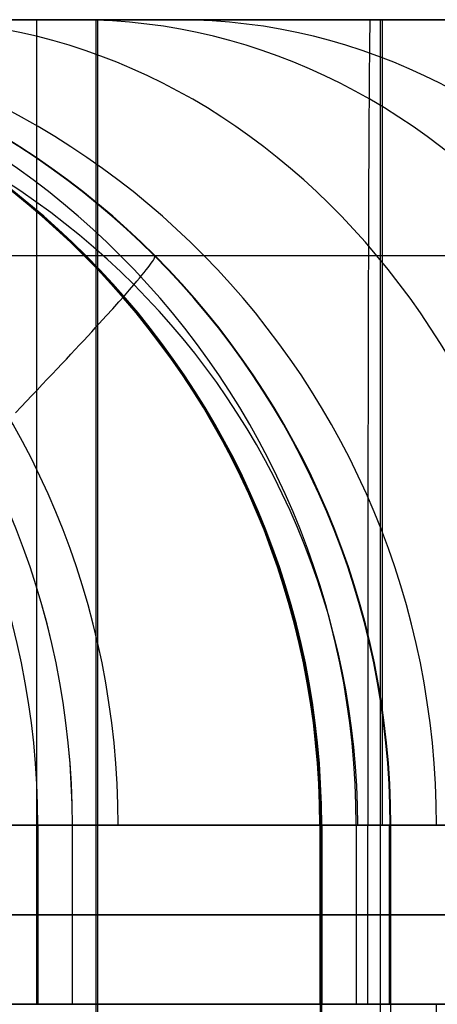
# Model space of a CAD drawing. Extents: x -879 to 919, y -7 to 33.
# Tile 45 of 66: x 532 to 541, y 11 to 33. Entities that reach past the tile are written whole.
import ezdxf

# ---------------------------------------------------------------- set-up
doc = ezdxf.new("R2010")
doc.units = 0
doc.layers.add('IGES_LEVEL_0', color=7, linetype='CONTINUOUS')
doc.layers.add('PREDEFINITO', color=7, linetype='CONTINUOUS')

msp = doc.modelspace()

# ---------------------------------------------------------------- linework, layer by layer
at = {"layer": 'IGES_LEVEL_0'}
for p, q in [((498.409, 33.426, 163.15), (587.087, 33.426, 163.15)), ((564.511, 33.426, 1199.211), (502.823, 33.426, 1199.211)), ((502.836, 33.426, 1193.21), (564.535, 33.426, 1193.21)), ((575.57, 33.426, 677.429), (504.441, 33.426, 677.631)), ((504.542, 33.426, 683.432), (575.57, 33.426, 683.432)), ((587.087, 33.426, 157.148), (505.815, 33.426, 157.148)), ((510.655, 33.426, 1710.023), (553.14, 33.426, 1710.023)), ((510.655, 33.426, 1710.023), (553.14, 33.426, 1710.023)), ((553.116, 33.426, 1716.025), (510.705, 33.426, 1716.025)), ((532.133, 33.426, 1005.788), (529.893, 33.426, 1008.933)), ((532.133, 33.426, 1005.788), (529.893, 33.426, 1008.933)), ((532.126, 33.426, 1525.746), (529.999, 33.426, 1528.947)), ((532.126, 33.426, 1525.746), (529.999, 33.426, 1528.947)), ((532.996, 33.426, 480.584), (530.524, 33.426, 483.611)), ((530.809, 33.426, 2071.753), (532.179, 33.426, 2068.256)), ((530.809, 33.426, 2071.753), (532.179, 33.426, 2068.256)), ((530.822, 33.426, 493.314), (532.422, 33.426, 491.05)), ((531.243, 33.426, 1017.885), (533.243, 33.426, 1014.707)), ((531.243, 33.426, 1017.885), (533.243, 33.426, 1014.707)), ((533.198, 33.426, 2052.309), (531.398, 33.426, 2055.67)), ((533.198, 33.426, 2052.309), (531.398, 33.426, 2055.67)), ((531.581, 33.426, 1537.941), (533.476, 33.426, 1534.699)), ((531.581, 33.426, 1537.941), (533.476, 33.426, 1534.699)), ((534.366, 33.426, 1522.601), (532.126, 33.426, 1525.746)), ((534.366, 33.426, 1522.601), (532.126, 33.426, 1525.746)), ((534.488, 33.426, 1002.701), (532.133, 33.426, 1005.788)), ((534.488, 33.426, 1002.701), (532.133, 33.426, 1005.788)), ((532.179, 33.426, 2068.256), (533.653, 33.426, 2064.802)), ((532.179, 33.426, 2068.256), (533.653, 33.426, 2064.802)), ((532.422, 33.426, 491.05), (534.077, 33.426, 488.826)), ((535.587, 33.426, 477.618), (532.996, 33.426, 480.584)), ((535.106, 33.426, 2048.999), (533.198, 33.426, 2052.309)), ((535.106, 33.426, 2048.999), (533.198, 33.426, 2052.309)), ((533.243, 33.426, 1014.707), (534.787, 33.426, 1012.404)), ((533.243, 33.426, 1014.707), (534.787, 33.426, 1012.404)), ((533.476, 33.426, 1534.699), (535.476, 33.426, 1531.521)), ((533.476, 33.426, 1534.699), (535.476, 33.426, 1531.521)), ((533.653, 33.426, 2064.802), (535.231, 33.426, 2061.394)), ((533.653, 33.426, 2064.802), (535.231, 33.426, 2061.394)), ((533.685, 33.426, 1193.21), (533.685, -6.574, 1193.21)), ((534.077, 33.426, 488.826), (535.787, 33.426, 486.644)), ((536.721, 33.426, 1519.515), (534.366, 33.426, 1522.601)), ((536.721, 33.426, 1519.515), (534.366, 33.426, 1522.601)), ((536.96, 33.426, 999.674), (534.488, 33.426, 1002.701)), ((536.96, 33.426, 999.674), (534.488, 33.426, 1002.701)), ((534.787, 33.426, 1012.404), (536.387, 33.426, 1010.141)), ((534.787, 33.426, 1012.404), (536.387, 33.426, 1010.141)), ((537.122, 33.426, 2045.743), (535.106, 33.426, 2048.999)), ((537.122, 33.426, 2045.743), (535.106, 33.426, 2048.999)), ((535.231, 33.426, 2061.394), (536.915, 33.426, 2058.038)), ((535.231, 33.426, 2061.394), (536.915, 33.426, 2058.038)), ((535.476, 33.426, 1531.521), (537.02, 33.426, 1529.218)), ((535.476, 33.426, 1531.521), (537.02, 33.426, 1529.218)), ((538.299, 33.426, 474.716), (535.587, 33.426, 477.618)), ((535.787, 33.426, 486.644), (537.549, 33.426, 484.505)), ((536.387, 33.426, 1010.141), (538.042, 33.426, 1007.917)), ((536.387, 33.426, 1010.141), (538.042, 33.426, 1007.917)), ((539.193, 33.426, 1516.488), (536.721, 33.426, 1519.515)), ((539.193, 33.426, 1516.488), (536.721, 33.426, 1519.515)), ((536.915, 33.426, 2058.038), (538.704, 33.426, 2054.736)), ((536.915, 33.426, 2058.038), (538.704, 33.426, 2054.736)), ((539.551, 33.426, 996.709), (536.96, 33.426, 999.674)), ((539.551, 33.426, 996.709), (536.96, 33.426, 999.674)), ((537.02, 33.426, 1529.218), (538.62, 33.426, 1526.954)), ((537.02, 33.426, 1529.218), (538.62, 33.426, 1526.954)), ((539.249, 33.426, 2042.541), (537.122, 33.426, 2045.743)), ((539.249, 33.426, 2042.541), (537.122, 33.426, 2045.743)), ((537.549, 33.426, 484.505), (539.364, 33.426, 482.41)), ((538.042, 33.426, 1007.917), (539.751, 33.426, 1005.735)), ((538.042, 33.426, 1007.917), (539.751, 33.426, 1005.735)), ((541.134, 33.426, 471.877), (538.299, 33.426, 474.716)), ((538.62, 33.426, 1526.954), (540.275, 33.426, 1524.73)), ((538.62, 33.426, 1526.954), (540.275, 33.426, 1524.73)), ((538.704, 33.426, 2054.736), (540.599, 33.426, 2051.494)), ((538.704, 33.426, 2054.736), (540.599, 33.426, 2051.494)), ((541.784, 33.426, 1513.522), (539.193, 33.426, 1516.488)), ((541.784, 33.426, 1513.522), (539.193, 33.426, 1516.488)), ((541.489, 33.426, 2039.396), (539.249, 33.426, 2042.541)), ((541.489, 33.426, 2039.396), (539.249, 33.426, 2042.541)), ((539.364, 33.426, 482.41), (541.23, 33.426, 480.359)), ((542.263, 33.426, 993.806), (539.551, 33.426, 996.709)), ((542.263, 33.426, 993.806), (539.551, 33.426, 996.709)), ((539.751, 33.426, 1005.735), (541.514, 33.426, 1003.595)), ((539.751, 33.426, 1005.735), (541.514, 33.426, 1003.595)), ((540.006, 33.426, 677.53), (540.006, -6.574, 677.53)), ((540.275, 33.426, 1524.73), (541.984, 33.426, 1522.548)), ((540.275, 33.426, 1524.73), (541.984, 33.426, 1522.548)), ((540.599, 33.426, 2051.494), (542.6, 33.426, 2048.316)), ((540.599, 33.426, 2051.494), (542.6, 33.426, 2048.316)), ((544.094, 33.426, 469.105), (541.134, 33.426, 471.877)), ((541.23, 33.426, 480.359), (543.145, 33.426, 478.355)), ((532.003, 28.154, 1046.45), (531.048, 28.154, 1049.405)), ((532.581, 28.154, 515.907), (531.336, 28.154, 518.711)), ((532.394, 28.154, 1569.205), (531.576, 28.154, 1572.222)), ((533.03, 28.154, 1043.53), (532.003, 28.154, 1046.45)), ((533.281, 28.154, 1566.218), (532.394, 28.154, 1569.205)), ((533.901, 28.154, 513.147), (532.581, 28.154, 515.907)), ((534.128, 28.154, 1040.647), (533.03, 28.154, 1043.53)), ((534.236, 28.154, 1563.264), (533.281, 28.154, 1566.218)), ((533.68, 28.154, 2123.542), (533.407, 28.154, 2131.077)), ((533.907, 28.154, 2119.795), (533.68, 28.154, 2123.542)), ((535.297, 28.154, 510.431), (533.901, 28.154, 513.147)), ((534.199, 28.154, 2116.065), (533.907, 28.154, 2119.795)), ((535.3, 28.154, 1037.802), (534.128, 28.154, 1040.647)), ((534.558, 28.154, 2112.352), (534.199, 28.154, 2116.065)), ((535.263, 28.154, 1560.344), (534.236, 28.154, 1563.264)), ((534.988, 28.154, 2108.66), (534.558, 28.154, 2112.352)), ((534.852, 27.941, 2230.761), (534.885, 27.985, 2230.432)), ((534.885, 27.985, 2230.432), (534.912, 28.024, 2230.1)), ((534.912, 28.024, 2230.1), (534.934, 28.058, 2229.765)), ((534.934, 28.058, 2229.765), (534.951, 28.087, 2229.428)), ((534.951, 28.087, 2229.428), (534.962, 28.111, 2229.088)), ((534.965, 28.152, 2228.057), (534.956, 28.154, 2227.71)), ((534.962, 28.111, 2229.088), (534.969, 28.13, 2228.746)), ((534.97, 28.143, 2228.402), (534.965, 28.152, 2228.057)), ((534.969, 28.13, 2228.746), (534.97, 28.143, 2228.402)), ((535.491, 28.154, 2104.991), (534.988, 28.154, 2108.66)), ((536.361, 28.154, 1557.46), (535.263, 28.154, 1560.344)), ((536.768, 28.154, 507.762), (535.297, 28.154, 510.431)), ((536.546, 28.154, 1034.998), (535.3, 28.154, 1037.802)), ((536.071, 28.154, 2101.347), (535.491, 28.154, 2104.991)), ((536.635, 28.154, 2098.23), (536.071, 28.154, 2101.347)), ((537.533, 28.154, 1554.615), (536.361, 28.154, 1557.46)), ((537.866, 28.154, 1032.237), (536.546, 28.154, 1034.998)), ((537.26, 28.154, 2095.134), (536.635, 28.154, 2098.23)), ((538.315, 28.154, 505.143), (536.768, 28.154, 507.762)), ((537.947, 28.154, 2092.063), (537.26, 28.154, 2095.134)), ((538.779, 28.154, 1551.812), (537.533, 28.154, 1554.615)), ((539.262, 28.154, 1029.522), (537.866, 28.154, 1032.237)), ((538.699, 28.154, 2089.017), (537.947, 28.154, 2092.063)), ((539.937, 28.154, 502.574), (538.315, 28.154, 505.143)), ((539.518, 28.154, 2086), (538.699, 28.154, 2089.017)), ((540.099, 28.154, 1549.051), (538.779, 28.154, 1551.812)), ((540.733, 28.154, 1026.853), (539.262, 28.154, 1029.522)), ((540.404, 28.154, 2083.013), (539.518, 28.154, 2086)), ((541.307, 28.154, 500.53), (539.937, 28.154, 502.574)), ((541.495, 28.154, 1546.335), (540.099, 28.154, 1549.051)), ((541.36, 28.154, 2080.059), (540.404, 28.154, 2083.013)), ((542.279, 28.154, 1024.233), (540.733, 28.154, 1026.853)), ((534.677, 27.719, 2232.04), (534.728, 27.781, 2231.726)), ((534.728, 27.781, 2231.726), (534.774, 27.839, 2231.408)), ((534.774, 27.839, 2231.408), (534.816, 27.892, 2231.087)), ((534.816, 27.892, 2231.087), (534.852, 27.941, 2230.761)), ((534.397, 27.39, 2233.394), (534.499, 27.508, 2232.954)), ((534.499, 27.508, 2232.954), (534.562, 27.583, 2232.654)), ((534.562, 27.583, 2232.654), (534.622, 27.653, 2232.349)), ((534.622, 27.653, 2232.349), (534.677, 27.719, 2232.04)), ((534.284, 27.261, 2233.831), (534.397, 27.39, 2233.394)), ((534.024, 26.971, 2234.694), (534.159, 27.122, 2234.265)), ((534.159, 27.122, 2234.265), (534.284, 27.261, 2233.831)), ((533.878, 26.81, 2235.118), (534.024, 26.971, 2234.694)), ((533.639, 26.549, 2235.742), (533.722, 26.638, 2235.536)), ((533.722, 26.638, 2235.536), (533.878, 26.81, 2235.118)), ((533.466, 26.361, 2236.149), (533.554, 26.456, 2235.947)), ((533.554, 26.456, 2235.947), (533.639, 26.549, 2235.742)), ((533.282, 26.163, 2236.546), (533.375, 26.263, 2236.348)), ((533.375, 26.263, 2236.348), (533.466, 26.361, 2236.149)), ((533.088, 25.955, 2236.933), (533.186, 26.06, 2236.741)), ((533.186, 26.06, 2236.741), (533.282, 26.163, 2236.546)), ((532.884, 25.737, 2237.31), (532.987, 25.847, 2237.123)), ((532.987, 25.847, 2237.123), (533.088, 25.955, 2236.933)), ((532.669, 25.51, 2237.675), (532.778, 25.625, 2237.494)), ((532.778, 25.625, 2237.494), (532.884, 25.737, 2237.31)), ((532.446, 25.274, 2238.027), (532.559, 25.393, 2237.852)), ((532.559, 25.393, 2237.852), (532.669, 25.51, 2237.675)), ((532.213, 25.029, 2238.365), (532.331, 25.153, 2238.198)), ((532.331, 25.153, 2238.198), (532.446, 25.274, 2238.027)), ((531.972, 24.777, 2238.689), (532.093, 24.904, 2238.529)), ((532.093, 24.904, 2238.529), (532.213, 25.029, 2238.365)), ((531.848, 24.647, 2238.845), (531.972, 24.777, 2238.689)), ((587.087, 15.426, 181.15), (498.409, 15.426, 181.15)), ((502.785, 15.426, 1217.211), (564.511, 15.426, 1217.211)), ((575.57, 15.426, 701.432), (504.853, 15.426, 701.432)), ((532.014, 15.426, 532.216), (531.368, 15.426, 534.393)), ((532.173, 15.426, 1067.137), (531.386, 15.426, 1071.916)), ((532.173, 15.426, 1067.137), (531.386, 15.426, 1071.916)), ((531.577, 15.426, 1622.775), (533.122, 15.426, 1713.178)), ((531.577, 15.426, 1622.775), (533.122, 15.426, 1713.178)), ((532.016, 15.426, 1603.755), (531.727, 15.426, 1608.994)), ((532.016, 15.426, 1603.755), (531.727, 15.426, 1608.994)), ((531.727, 15.426, 2241.008), (532.004, 15.426, 2240.916)), ((531.727, 15.426, 2241.008), (532.004, 15.426, 2240.916)), ((532.004, 15.426, 2240.916), (532.281, 15.426, 2240.816)), ((532.004, 15.426, 2240.916), (532.281, 15.426, 2240.816)), ((532.695, 15.426, 530.067), (532.014, 15.426, 532.216)), ((532.426, 15.426, 1598.631), (532.016, 15.426, 1603.755)), ((532.426, 15.426, 1598.631), (532.016, 15.426, 1603.755)), ((533.092, 15.426, 1062.473), (532.173, 15.426, 1067.137)), ((533.092, 15.426, 1062.473), (532.173, 15.426, 1067.137)), ((532.281, 15.426, 2240.816), (532.556, 15.426, 2240.707)), ((532.281, 15.426, 2240.816), (532.556, 15.426, 2240.707)), ((532.349, 15.426, 1667.976), (532.349, 11.426, 1667.976)), ((532.96, 15.426, 1593.623), (532.426, 15.426, 1598.631)), ((532.96, 15.426, 1593.623), (532.426, 15.426, 1598.631)), ((532.556, 15.426, 2240.707), (532.831, 15.426, 2240.589)), ((532.556, 15.426, 2240.707), (532.831, 15.426, 2240.589)), ((533.411, 15.426, 527.947), (532.695, 15.426, 530.067)), ((532.831, 15.426, 2240.589), (533.104, 15.426, 2240.464)), ((532.831, 15.426, 2240.589), (533.104, 15.426, 2240.464)), ((533.619, 15.426, 1588.73), (532.96, 15.426, 1593.623)), ((533.619, 15.426, 1588.73), (532.96, 15.426, 1593.623)), ((534.144, 15.426, 1057.922), (533.092, 15.426, 1062.473)), ((534.144, 15.426, 1057.922), (533.092, 15.426, 1062.473)), ((533.104, 15.426, 2240.464), (533.376, 15.426, 2240.329)), ((533.104, 15.426, 2240.464), (533.376, 15.426, 2240.329)), ((533.122, 11.426, 1713.178), (533.122, 15.426, 1713.178)), ((533.122, 11.426, 1713.178), (533.122, 15.426, 1713.178)), ((533.376, 15.426, 2240.329), (533.646, 15.426, 2240.187)), ((533.376, 15.426, 2240.329), (533.646, 15.426, 2240.187)), ((534.163, 15.426, 525.854), (533.411, 15.426, 527.947)), ((534.406, 15.426, 1583.951), (533.619, 15.426, 1588.73)), ((534.406, 15.426, 1583.951), (533.619, 15.426, 1588.73)), ((533.646, 15.426, 2240.187), (533.913, 15.426, 2240.036)), ((533.646, 15.426, 2240.187), (533.913, 15.426, 2240.036)), ((533.648, 15.426, 1217.211), (533.648, 11.426, 1217.211)), ((533.913, 15.426, 2240.036), (534.179, 15.426, 2239.876)), ((533.913, 15.426, 2240.036), (534.179, 15.426, 2239.876)), ((534.721, 15.426, 1055.688), (534.144, 15.426, 1057.922)), ((534.721, 15.426, 1055.688), (534.144, 15.426, 1057.922)), ((534.95, 15.426, 523.789), (534.163, 15.426, 525.854)), ((534.179, 15.426, 2239.876), (534.441, 15.426, 2239.709)), ((534.179, 15.426, 2239.876), (534.441, 15.426, 2239.709)), ((535.325, 15.426, 1579.286), (534.406, 15.426, 1583.951)), ((535.325, 15.426, 1579.286), (534.406, 15.426, 1583.951)), ((534.441, 15.426, 2239.709), (534.7, 15.426, 2239.532)), ((534.441, 15.426, 2239.709), (534.7, 15.426, 2239.532)), ((534.7, 15.426, 2239.532), (534.956, 15.426, 2239.348)), ((534.7, 15.426, 2239.532), (534.956, 15.426, 2239.348)), ((535.332, 15.426, 1053.483), (534.721, 15.426, 1055.688)), ((535.332, 15.426, 1053.483), (534.721, 15.426, 1055.688)), ((535.775, 15.426, 521.752), (534.95, 15.426, 523.789)), ((534.956, 15.426, 2239.348), (535.209, 15.426, 2239.156)), ((534.956, 15.426, 2239.348), (535.209, 15.426, 2239.156)), ((535.209, 15.426, 2239.156), (535.457, 15.426, 2238.956)), ((535.209, 15.426, 2239.156), (535.457, 15.426, 2238.956)), ((536.377, 15.426, 1574.735), (535.325, 15.426, 1579.286)), ((536.377, 15.426, 1574.735), (535.325, 15.426, 1579.286)), ((535.978, 15.426, 1051.307), (535.332, 15.426, 1053.483)), ((535.978, 15.426, 1051.307), (535.332, 15.426, 1053.483)), ((535.457, 15.426, 2238.956), (535.701, 15.426, 2238.748)), ((535.457, 15.426, 2238.956), (535.701, 15.426, 2238.748)), ((535.701, 15.426, 2238.748), (535.941, 15.426, 2238.532)), ((535.701, 15.426, 2238.748), (535.941, 15.426, 2238.532)), ((536.635, 15.426, 519.743), (535.775, 15.426, 521.752)), ((535.941, 15.426, 2238.532), (536.176, 15.426, 2238.309)), ((535.941, 15.426, 2238.532), (536.176, 15.426, 2238.309)), ((536.659, 15.426, 1049.158), (535.978, 15.426, 1051.307)), ((536.659, 15.426, 1049.158), (535.978, 15.426, 1051.307)), ((536.176, 15.426, 2238.309), (536.406, 15.426, 2238.078)), ((536.176, 15.426, 2238.309), (536.406, 15.426, 2238.078)), ((536.954, 15.426, 1572.502), (536.377, 15.426, 1574.735)), ((536.954, 15.426, 1572.502), (536.377, 15.426, 1574.735)), ((536.406, 15.426, 2238.078), (536.631, 15.426, 2237.841)), ((536.406, 15.426, 2238.078), (536.631, 15.426, 2237.841)), ((536.631, 15.426, 2237.841), (536.85, 15.426, 2237.596)), ((536.631, 15.426, 2237.841), (536.85, 15.426, 2237.596)), ((537.533, 15.426, 517.761), (536.635, 15.426, 519.743)), ((537.375, 15.426, 1047.037), (536.659, 15.426, 1049.158)), ((537.375, 15.426, 1047.037), (536.659, 15.426, 1049.158)), ((536.85, 15.426, 2237.596), (537.064, 15.426, 2237.345)), ((536.85, 15.426, 2237.596), (537.064, 15.426, 2237.345)), ((537.565, 15.426, 1570.297), (536.954, 15.426, 1572.502)), ((537.565, 15.426, 1570.297), (536.954, 15.426, 1572.502)), ((537.064, 15.426, 2237.345), (537.272, 15.426, 2237.088)), ((537.064, 15.426, 2237.345), (537.272, 15.426, 2237.088)), ((537.272, 15.426, 2237.088), (537.473, 15.426, 2236.824)), ((537.272, 15.426, 2237.088), (537.473, 15.426, 2236.824)), ((538.127, 15.426, 1044.944), (537.375, 15.426, 1047.037)), ((538.127, 15.426, 1044.944), (537.375, 15.426, 1047.037)), ((537.473, 15.426, 2236.824), (537.669, 15.426, 2236.555)), ((537.473, 15.426, 2236.824), (537.669, 15.426, 2236.555)), ((538.468, 15.426, 515.807), (537.533, 15.426, 517.761)), ((538.211, 15.426, 1568.12), (537.565, 15.426, 1570.297)), ((538.211, 15.426, 1568.12), (537.565, 15.426, 1570.297)), ((537.669, 15.426, 2236.555), (537.857, 15.426, 2236.28)), ((537.669, 15.426, 2236.555), (537.857, 15.426, 2236.28)), ((537.857, 15.426, 2236.28), (538.04, 15.426, 2236)), ((537.857, 15.426, 2236.28), (538.04, 15.426, 2236)), ((538.04, 15.426, 2236), (538.215, 15.426, 2235.715)), ((538.04, 15.426, 2236), (538.215, 15.426, 2235.715)), ((538.915, 15.426, 1042.88), (538.127, 15.426, 1044.944)), ((538.915, 15.426, 1042.88), (538.127, 15.426, 1044.944)), ((538.892, 15.426, 1565.971), (538.211, 15.426, 1568.12)), ((538.892, 15.426, 1565.971), (538.211, 15.426, 1568.12)), ((538.215, 15.426, 2235.715), (538.383, 15.426, 2235.425)), ((538.215, 15.426, 2235.715), (538.383, 15.426, 2235.425)), ((538.383, 15.426, 2235.425), (538.544, 15.426, 2235.131)), ((538.383, 15.426, 2235.425), (538.544, 15.426, 2235.131)), ((539.44, 15.426, 513.881), (538.468, 15.426, 515.807)), ((538.544, 15.426, 2235.131), (538.698, 15.426, 2234.833)), ((538.544, 15.426, 2235.131), (538.698, 15.426, 2234.833)), ((538.658, 15.426, 2135.231), (538.7, 15.426, 2139.57)), ((538.679, 15.426, 2131.145), (538.658, 15.426, 2135.231)), ((538.658, 15.426, 2135.231), (538.7, 15.426, 2139.57)), ((538.658, 15.426, 2135.231), (538.658, 11.426, 2135.231)), ((538.679, 15.426, 2131.145), (538.658, 15.426, 2135.231)), ((538.658, 15.426, 2135.231), (538.658, 11.426, 2135.231)), ((538.669, 15.426, 2133.188), (538.669, 11.426, 2133.188)), ((538.85, 15.426, 2125.789), (538.679, 15.426, 2131.145)), ((538.679, 15.426, 2137.4), (538.679, 11.426, 2137.4)), ((538.679, 15.426, 2131.145), (538.679, 11.426, 2131.145)), ((538.85, 15.426, 2125.789), (538.679, 15.426, 2131.145)), ((538.679, 15.426, 2131.145), (538.679, 11.426, 2131.145)), ((538.698, 15.426, 2234.833), (538.845, 15.426, 2234.531)), ((538.698, 15.426, 2234.833), (538.845, 15.426, 2234.531)), ((538.7, 15.426, 2139.57), (540.245, 15.426, 2229.973)), ((538.7, 15.426, 2139.57), (540.245, 15.426, 2229.973)), ((538.7, 15.426, 2139.57), (538.7, 11.426, 2139.57)), ((538.7, 15.426, 2139.57), (538.7, 11.426, 2139.57)), ((538.845, 15.426, 2234.531), (538.985, 15.426, 2234.226)), ((538.845, 15.426, 2234.531), (538.985, 15.426, 2234.226)), ((539.14, 15.426, 2120.55), (538.85, 15.426, 2125.789)), ((539.14, 15.426, 2120.55), (538.85, 15.426, 2125.789)), ((539.608, 15.426, 1563.851), (538.892, 15.426, 1565.971)), ((539.608, 15.426, 1563.851), (538.892, 15.426, 1565.971)), ((539.739, 15.426, 1040.843), (538.915, 15.426, 1042.88)), ((539.739, 15.426, 1040.843), (538.915, 15.426, 1042.88)), ((538.985, 15.426, 2234.226), (539.117, 15.426, 2233.918)), ((538.985, 15.426, 2234.226), (539.117, 15.426, 2233.918)), ((539.117, 15.426, 2233.918), (539.241, 15.426, 2233.607)), ((539.117, 15.426, 2233.918), (539.241, 15.426, 2233.607)), ((539.55, 15.426, 2115.426), (539.14, 15.426, 2120.55)), ((539.55, 15.426, 2115.426), (539.14, 15.426, 2120.55)), ((539.241, 15.426, 2233.607), (539.358, 15.426, 2233.294)), ((539.241, 15.426, 2233.607), (539.358, 15.426, 2233.294)), ((539.358, 15.426, 2233.294), (539.468, 15.426, 2232.979)), ((539.358, 15.426, 2233.294), (539.468, 15.426, 2232.979)), ((540.45, 15.426, 511.982), (539.44, 15.426, 513.881)), ((539.468, 15.426, 2232.979), (539.57, 15.426, 2232.662)), ((539.468, 15.426, 2232.979), (539.57, 15.426, 2232.662)), ((539.473, 15.426, 2184.771), (539.473, 11.426, 2184.771)), ((540.083, 15.426, 2110.418), (539.55, 15.426, 2115.426)), ((540.083, 15.426, 2110.418), (539.55, 15.426, 2115.426)), ((539.57, 15.426, 2232.662), (539.664, 15.426, 2232.344)), ((539.57, 15.426, 2232.662), (539.664, 15.426, 2232.344)), ((540.36, 15.426, 1561.758), (539.608, 15.426, 1563.851)), ((540.36, 15.426, 1561.758), (539.608, 15.426, 1563.851)), ((539.664, 15.426, 2232.344), (539.751, 15.426, 2232.025)), ((539.664, 15.426, 2232.344), (539.751, 15.426, 2232.025)), ((540.6, 15.426, 1038.833), (539.739, 15.426, 1040.843)), ((540.6, 15.426, 1038.833), (539.739, 15.426, 1040.843)), ((539.751, 15.426, 2232.025), (539.831, 15.426, 2231.705)), ((539.751, 15.426, 2232.025), (539.831, 15.426, 2231.705)), ((539.831, 15.426, 2231.705), (539.903, 15.426, 2231.384)), ((539.831, 15.426, 2231.705), (539.903, 15.426, 2231.384)), ((539.903, 15.426, 2231.384), (539.968, 15.426, 2231.064)), ((539.903, 15.426, 2231.384), (539.968, 15.426, 2231.064)), ((539.968, 15.426, 2231.064), (540.026, 15.426, 2230.744)), ((539.968, 15.426, 2231.064), (540.026, 15.426, 2230.744)), ((540.026, 15.426, 2230.744), (540.076, 15.426, 2230.424)), ((540.026, 15.426, 2230.744), (540.076, 15.426, 2230.424)), ((540.076, 15.426, 2230.424), (540.12, 15.426, 2230.106)), ((540.076, 15.426, 2230.424), (540.12, 15.426, 2230.106)), ((540.742, 15.426, 2105.525), (540.083, 15.426, 2110.418)), ((540.742, 15.426, 2105.525), (540.083, 15.426, 2110.418)), ((540.12, 15.426, 2230.106), (540.157, 15.426, 2229.788)), ((540.12, 15.426, 2230.106), (540.157, 15.426, 2229.788)), ((540.157, 15.426, 2229.788), (540.186, 15.426, 2229.471)), ((540.157, 15.426, 2229.788), (540.186, 15.426, 2229.471)), ((540.186, 15.426, 2229.471), (540.21, 15.426, 2229.157)), ((540.186, 15.426, 2229.471), (540.21, 15.426, 2229.157)), ((540.21, 15.426, 2229.157), (540.226, 15.426, 2228.844)), ((540.21, 15.426, 2229.157), (540.226, 15.426, 2228.844)), ((540.211, 15.426, 701.432), (540.211, 11.426, 701.432)), ((540.226, 15.426, 2228.844), (540.236, 15.426, 2228.533)), ((540.226, 15.426, 2228.844), (540.236, 15.426, 2228.533)), ((540.238, 15.426, 2227.918), (540.23, 15.426, 2227.614)), ((540.23, 15.426, 2227.614), (540.23, 11.426, 2227.614)), ((540.238, 15.426, 2227.918), (540.23, 15.426, 2227.614)), ((540.236, 15.426, 2228.533), (540.24, 15.426, 2228.224)), ((540.236, 15.426, 2228.533), (540.24, 15.426, 2228.224)), ((540.24, 15.426, 2228.224), (540.238, 15.426, 2227.918)), ((540.24, 15.426, 2228.224), (540.238, 15.426, 2227.918)), ((540.245, 11.426, 2229.973), (540.245, 15.426, 2229.973)), ((540.245, 11.426, 2229.973), (540.245, 15.426, 2229.973)), ((541.148, 15.426, 1559.693), (540.36, 15.426, 1561.758)), ((541.148, 15.426, 1559.693), (540.36, 15.426, 1561.758)), ((541.499, 15.426, 510.111), (540.45, 15.426, 511.982)), ((541.497, 15.426, 1036.852), (540.6, 15.426, 1038.833)), ((541.497, 15.426, 1036.852), (540.6, 15.426, 1038.833)), ((541.53, 15.426, 2100.746), (540.742, 15.426, 2105.525)), ((541.53, 15.426, 2100.746), (540.742, 15.426, 2105.525)), ((541.972, 15.426, 1557.656), (541.148, 15.426, 1559.693)), ((541.972, 15.426, 1557.656), (541.148, 15.426, 1559.693)), ((497.814, 13.426, 157.148), (587.087, 13.426, 157.148)), ((587.087, 13.426, 181.15), (498.409, 13.426, 181.15)), ((564.511, 13.426, 1217.211), (502.785, 13.426, 1217.211)), ((502.836, 13.426, 1193.21), (564.535, 13.426, 1193.21)), ((504.441, 13.426, 677.631), (575.57, 13.426, 677.429)), ((575.57, 13.426, 701.432), (504.853, 13.426, 701.432)), ((533.122, 13.426, 1713.178), (509.145, 13.426, 1713.178)), ((510.655, 13.426, 1710.023), (553.14, 13.426, 1710.023)), ((540.245, 13.426, 2229.973), (516.268, 13.426, 2229.973)), ((532.133, 13.426, 1005.788), (529.893, 13.426, 1008.933)), ((532.126, 13.426, 1525.746), (529.999, 13.426, 1528.947)), ((532.996, 13.426, 480.584), (530.524, 13.426, 483.611)), ((532.014, 13.426, 532.216), (531.368, 13.426, 534.393)), ((532.173, 13.426, 1067.137), (531.386, 13.426, 1071.916)), ((533.198, 13.426, 2052.309), (531.398, 13.426, 2055.67)), ((533.122, 13.426, 1713.178), (531.577, 13.426, 1622.775)), ((532.016, 13.426, 1603.755), (531.727, 13.426, 1608.994)), ((532.004, 13.426, 2240.916), (531.727, 13.426, 2241.008)), ((532.281, 13.426, 2240.816), (532.004, 13.426, 2240.916)), ((532.695, 13.426, 530.067), (532.014, 13.426, 532.216)), ((532.426, 13.426, 1598.631), (532.016, 13.426, 1603.755)), ((534.366, 13.426, 1522.601), (532.126, 13.426, 1525.746)), ((534.488, 13.426, 1002.701), (532.133, 13.426, 1005.788)), ((533.092, 13.426, 1062.473), (532.173, 13.426, 1067.137)), ((532.556, 13.426, 2240.707), (532.281, 13.426, 2240.816)), ((532.96, 13.426, 1593.623), (532.426, 13.426, 1598.631)), ((532.831, 13.426, 2240.589), (532.556, 13.426, 2240.707)), ((533.411, 13.426, 527.947), (532.695, 13.426, 530.067)), ((533.104, 13.426, 2240.464), (532.831, 13.426, 2240.589)), ((533.619, 13.426, 1588.73), (532.96, 13.426, 1593.623)), ((535.587, 13.426, 477.618), (532.996, 13.426, 480.584)), ((534.144, 13.426, 1057.922), (533.092, 13.426, 1062.473)), ((533.376, 13.426, 2240.329), (533.104, 13.426, 2240.464)), ((535.106, 13.426, 2048.999), (533.198, 13.426, 2052.309)), ((533.646, 13.426, 2240.187), (533.376, 13.426, 2240.329)), ((534.163, 13.426, 525.854), (533.411, 13.426, 527.947)), ((534.406, 13.426, 1583.951), (533.619, 13.426, 1588.73)), ((533.913, 13.426, 2240.036), (533.646, 13.426, 2240.187)), ((534.179, 13.426, 2239.876), (533.913, 13.426, 2240.036)), ((534.721, 13.426, 1055.688), (534.144, 13.426, 1057.922)), ((534.95, 13.426, 523.789), (534.163, 13.426, 525.854)), ((534.441, 13.426, 2239.709), (534.179, 13.426, 2239.876)), ((536.721, 13.426, 1519.515), (534.366, 13.426, 1522.601)), ((535.325, 13.426, 1579.286), (534.406, 13.426, 1583.951)), ((534.7, 13.426, 2239.532), (534.441, 13.426, 2239.709)), ((536.96, 13.426, 999.674), (534.488, 13.426, 1002.701)), ((534.956, 13.426, 2239.348), (534.7, 13.426, 2239.532)), ((535.332, 13.426, 1053.483), (534.721, 13.426, 1055.688)), ((535.775, 13.426, 521.752), (534.95, 13.426, 523.789)), ((535.209, 13.426, 2239.156), (534.956, 13.426, 2239.348)), ((537.122, 13.426, 2045.743), (535.106, 13.426, 2048.999)), ((535.457, 13.426, 2238.956), (535.209, 13.426, 2239.156)), ((536.377, 13.426, 1574.735), (535.325, 13.426, 1579.286)), ((535.978, 13.426, 1051.307), (535.332, 13.426, 1053.483)), ((535.701, 13.426, 2238.748), (535.457, 13.426, 2238.956)), ((538.299, 13.426, 474.716), (535.587, 13.426, 477.618)), ((535.941, 13.426, 2238.532), (535.701, 13.426, 2238.748)), ((536.635, 13.426, 519.743), (535.775, 13.426, 521.752)), ((536.176, 13.426, 2238.309), (535.941, 13.426, 2238.532)), ((536.659, 13.426, 1049.158), (535.978, 13.426, 1051.307)), ((536.406, 13.426, 2238.078), (536.176, 13.426, 2238.309)), ((536.954, 13.426, 1572.502), (536.377, 13.426, 1574.735)), ((536.631, 13.426, 2237.841), (536.406, 13.426, 2238.078)), ((536.85, 13.426, 2237.596), (536.631, 13.426, 2237.841)), ((537.533, 13.426, 517.761), (536.635, 13.426, 519.743)), ((537.375, 13.426, 1047.037), (536.659, 13.426, 1049.158)), ((539.193, 13.426, 1516.488), (536.721, 13.426, 1519.515)), ((537.064, 13.426, 2237.345), (536.85, 13.426, 2237.596)), ((537.565, 13.426, 1570.297), (536.954, 13.426, 1572.502)), ((539.551, 13.426, 996.709), (536.96, 13.426, 999.674)), ((537.272, 13.426, 2237.088), (537.064, 13.426, 2237.345)), ((539.249, 13.426, 2042.541), (537.122, 13.426, 2045.743)), ((537.473, 13.426, 2236.824), (537.272, 13.426, 2237.088)), ((538.127, 13.426, 1044.944), (537.375, 13.426, 1047.037)), ((537.669, 13.426, 2236.555), (537.473, 13.426, 2236.824)), ((538.468, 13.426, 515.807), (537.533, 13.426, 517.761)), ((538.211, 13.426, 1568.12), (537.565, 13.426, 1570.297)), ((537.857, 13.426, 2236.28), (537.669, 13.426, 2236.555)), ((538.04, 13.426, 2236), (537.857, 13.426, 2236.28)), ((538.215, 13.426, 2235.715), (538.04, 13.426, 2236)), ((538.915, 13.426, 1042.88), (538.127, 13.426, 1044.944)), ((538.892, 13.426, 1565.971), (538.211, 13.426, 1568.12)), ((538.383, 13.426, 2235.425), (538.215, 13.426, 2235.715)), ((541.134, 13.426, 471.877), (538.299, 13.426, 474.716)), ((538.544, 13.426, 2235.131), (538.383, 13.426, 2235.425)), ((539.44, 13.426, 513.881), (538.468, 13.426, 515.807)), ((538.698, 13.426, 2234.833), (538.544, 13.426, 2235.131)), ((538.7, 13.426, 2139.57), (538.658, 13.426, 2135.231)), ((538.658, 13.426, 2135.231), (538.679, 13.426, 2131.145)), ((538.85, 13.426, 2125.789), (538.679, 13.426, 2131.145)), ((538.845, 13.426, 2234.531), (538.698, 13.426, 2234.833)), ((540.245, 13.426, 2229.973), (538.7, 13.426, 2139.57)), ((538.985, 13.426, 2234.226), (538.845, 13.426, 2234.531)), ((539.14, 13.426, 2120.55), (538.85, 13.426, 2125.789)), ((539.608, 13.426, 1563.851), (538.892, 13.426, 1565.971)), ((539.739, 13.426, 1040.843), (538.915, 13.426, 1042.88)), ((539.117, 13.426, 2233.918), (538.985, 13.426, 2234.226)), ((539.241, 13.426, 2233.607), (539.117, 13.426, 2233.918)), ((539.55, 13.426, 2115.426), (539.14, 13.426, 2120.55)), ((541.784, 13.426, 1513.522), (539.193, 13.426, 1516.488)), ((539.358, 13.426, 2233.294), (539.241, 13.426, 2233.607)), ((541.489, 13.426, 2039.396), (539.249, 13.426, 2042.541)), ((539.468, 13.426, 2232.979), (539.358, 13.426, 2233.294)), ((540.45, 13.426, 511.982), (539.44, 13.426, 513.881)), ((539.57, 13.426, 2232.662), (539.468, 13.426, 2232.979)), ((540.083, 13.426, 2110.418), (539.55, 13.426, 2115.426)), ((542.263, 13.426, 993.806), (539.551, 13.426, 996.709)), ((539.664, 13.426, 2232.344), (539.57, 13.426, 2232.662)), ((540.36, 13.426, 1561.758), (539.608, 13.426, 1563.851)), ((539.751, 13.426, 2232.025), (539.664, 13.426, 2232.344)), ((540.6, 13.426, 1038.833), (539.739, 13.426, 1040.843)), ((539.831, 13.426, 2231.705), (539.751, 13.426, 2232.025)), ((539.903, 13.426, 2231.384), (539.831, 13.426, 2231.705)), ((539.968, 13.426, 2231.064), (539.903, 13.426, 2231.384)), ((540.026, 13.426, 2230.744), (539.968, 13.426, 2231.064)), ((540.076, 13.426, 2230.424), (540.026, 13.426, 2230.744)), ((540.12, 13.426, 2230.106), (540.076, 13.426, 2230.424)), ((540.742, 13.426, 2105.525), (540.083, 13.426, 2110.418)), ((540.157, 13.426, 2229.788), (540.12, 13.426, 2230.106)), ((540.186, 13.426, 2229.471), (540.157, 13.426, 2229.788)), ((540.21, 13.426, 2229.157), (540.186, 13.426, 2229.471)), ((540.226, 13.426, 2228.844), (540.21, 13.426, 2229.157)), ((540.236, 13.426, 2228.533), (540.226, 13.426, 2228.844)), ((540.23, 13.426, 2227.614), (540.238, 13.426, 2227.918)), ((540.24, 13.426, 2228.224), (540.236, 13.426, 2228.533)), ((540.238, 13.426, 2227.918), (540.24, 13.426, 2228.224)), ((541.148, 13.426, 1559.693), (540.36, 13.426, 1561.758)), ((541.499, 13.426, 510.111), (540.45, 13.426, 511.982)), ((541.497, 13.426, 1036.852), (540.6, 13.426, 1038.833)), ((541.53, 13.426, 2100.746), (540.742, 13.426, 2105.525)), ((544.094, 13.426, 469.105), (541.134, 13.426, 471.877)), ((541.972, 13.426, 1557.656), (541.148, 13.426, 1559.693)), ((587.087, 11.426, 181.15), (498.409, 11.426, 181.15)), ((502.785, 11.426, 1217.211), (564.511, 11.426, 1217.211)), ((575.57, 11.426, 701.432), (504.853, 11.426, 701.432)), ((531.368, 11.426, 534.393), (532.014, 11.426, 532.216)), ((531.386, 11.426, 1071.916), (532.173, 11.426, 1067.137)), ((531.386, 11.426, 1071.916), (532.173, 11.426, 1067.137)), ((531.577, 11.426, 1622.775), (533.122, 11.426, 1713.178)), ((531.577, 11.426, 1622.775), (533.122, 11.426, 1713.178)), ((531.727, 11.426, 1608.994), (532.016, 11.426, 1603.755)), ((531.727, 11.426, 1608.994), (532.016, 11.426, 1603.755)), ((531.727, 11.426, 2241.008), (532.004, 11.426, 2240.916)), ((532.004, 11.426, 2240.916), (531.727, 11.426, 2241.008)), ((532.004, 11.426, 2240.916), (532.281, 11.426, 2240.816)), ((532.281, 11.426, 2240.816), (532.004, 11.426, 2240.916)), ((532.014, 11.426, 532.216), (532.695, 11.426, 530.067)), ((532.016, 11.426, 1603.755), (532.426, 11.426, 1598.631)), ((532.016, 11.426, 1603.755), (532.426, 11.426, 1598.631)), ((532.173, 11.426, 1067.137), (533.092, 11.426, 1062.473)), ((532.173, 11.426, 1067.137), (533.092, 11.426, 1062.473)), ((532.281, 11.426, 2240.816), (532.556, 11.426, 2240.707)), ((532.556, 11.426, 2240.707), (532.281, 11.426, 2240.816)), ((532.426, 11.426, 1598.631), (532.96, 11.426, 1593.623)), ((532.426, 11.426, 1598.631), (532.96, 11.426, 1593.623)), ((532.556, 11.426, 2240.707), (532.831, 11.426, 2240.589)), ((532.831, 11.426, 2240.589), (532.556, 11.426, 2240.707)), ((532.695, 11.426, 530.067), (533.411, 11.426, 527.947)), ((532.831, 11.426, 2240.589), (533.104, 11.426, 2240.464)), ((533.104, 11.426, 2240.464), (532.831, 11.426, 2240.589)), ((532.96, 11.426, 1593.623), (533.619, 11.426, 1588.73)), ((532.96, 11.426, 1593.623), (533.619, 11.426, 1588.73)), ((533.092, 11.426, 1062.473), (534.144, 11.426, 1057.922)), ((533.092, 11.426, 1062.473), (534.144, 11.426, 1057.922)), ((533.104, 11.426, 2240.464), (533.376, 11.426, 2240.329)), ((533.376, 11.426, 2240.329), (533.104, 11.426, 2240.464)), ((533.376, 11.426, 2240.329), (533.646, 11.426, 2240.187)), ((533.646, 11.426, 2240.187), (533.376, 11.426, 2240.329)), ((533.411, 11.426, 527.947), (534.163, 11.426, 525.854)), ((533.619, 11.426, 1588.73), (534.406, 11.426, 1583.951)), ((533.619, 11.426, 1588.73), (534.406, 11.426, 1583.951)), ((533.646, 11.426, 2240.187), (533.913, 11.426, 2240.036)), ((533.913, 11.426, 2240.036), (533.646, 11.426, 2240.187)), ((533.913, 11.426, 2240.036), (534.179, 11.426, 2239.876)), ((534.179, 11.426, 2239.876), (533.913, 11.426, 2240.036)), ((534.144, 11.426, 1057.922), (534.721, 11.426, 1055.688)), ((534.144, 11.426, 1057.922), (534.721, 11.426, 1055.688)), ((534.163, 11.426, 525.854), (534.95, 11.426, 523.789)), ((534.179, 11.426, 2239.876), (534.441, 11.426, 2239.709)), ((534.441, 11.426, 2239.709), (534.179, 11.426, 2239.876)), ((534.406, 11.426, 1583.951), (535.325, 11.426, 1579.286)), ((534.406, 11.426, 1583.951), (535.325, 11.426, 1579.286)), ((534.441, 11.426, 2239.709), (534.7, 11.426, 2239.532)), ((534.7, 11.426, 2239.532), (534.441, 11.426, 2239.709)), ((534.7, 11.426, 2239.532), (534.956, 11.426, 2239.348)), ((534.956, 11.426, 2239.348), (534.7, 11.426, 2239.532)), ((534.721, 11.426, 1055.688), (535.332, 11.426, 1053.483)), ((534.721, 11.426, 1055.688), (535.332, 11.426, 1053.483)), ((534.95, 11.426, 523.789), (535.775, 11.426, 521.752)), ((534.956, 11.426, 2239.348), (535.209, 11.426, 2239.156)), ((535.209, 11.426, 2239.156), (535.457, 11.426, 2238.956)), ((535.325, 11.426, 1579.286), (536.377, 11.426, 1574.735)), ((535.325, 11.426, 1579.286), (536.377, 11.426, 1574.735)), ((535.332, 11.426, 1053.483), (535.978, 11.426, 1051.307)), ((535.332, 11.426, 1053.483), (535.978, 11.426, 1051.307)), ((535.457, 11.426, 2238.956), (535.701, 11.426, 2238.748)), ((535.701, 11.426, 2238.748), (535.941, 11.426, 2238.532)), ((535.775, 11.426, 521.752), (536.635, 11.426, 519.743)), ((535.941, 11.426, 2238.532), (536.176, 11.426, 2238.309)), ((535.978, 11.426, 1051.307), (536.659, 11.426, 1049.158)), ((535.978, 11.426, 1051.307), (536.659, 11.426, 1049.158)), ((536.176, 11.426, 2238.309), (536.406, 11.426, 2238.078)), ((536.377, 11.426, 1574.735), (536.954, 11.426, 1572.502)), ((536.377, 11.426, 1574.735), (536.954, 11.426, 1572.502)), ((536.406, 11.426, 2238.078), (536.631, 11.426, 2237.841)), ((536.631, 11.426, 2237.841), (536.85, 11.426, 2237.596)), ((536.635, 11.426, 519.743), (537.533, 11.426, 517.761)), ((536.659, 11.426, 1049.158), (537.375, 11.426, 1047.037)), ((536.659, 11.426, 1049.158), (537.375, 11.426, 1047.037)), ((536.85, 11.426, 2237.596), (537.064, 11.426, 2237.345)), ((536.954, 11.426, 1572.502), (537.565, 11.426, 1570.297)), ((536.954, 11.426, 1572.502), (537.565, 11.426, 1570.297)), ((537.064, 11.426, 2237.345), (537.272, 11.426, 2237.088)), ((537.272, 11.426, 2237.088), (537.473, 11.426, 2236.824)), ((537.375, 11.426, 1047.037), (538.127, 11.426, 1044.944)), ((537.375, 11.426, 1047.037), (538.127, 11.426, 1044.944)), ((537.473, 11.426, 2236.824), (537.669, 11.426, 2236.555)), ((537.533, 11.426, 517.761), (538.468, 11.426, 515.807)), ((537.565, 11.426, 1570.297), (538.211, 11.426, 1568.12)), ((537.565, 11.426, 1570.297), (538.211, 11.426, 1568.12)), ((537.669, 11.426, 2236.555), (537.857, 11.426, 2236.28)), ((537.857, 11.426, 2236.28), (538.04, 11.426, 2236)), ((538.04, 11.426, 2236), (538.215, 11.426, 2235.715)), ((538.127, 11.426, 1044.944), (538.915, 11.426, 1042.88)), ((538.127, 11.426, 1044.944), (538.915, 11.426, 1042.88)), ((538.211, 11.426, 1568.12), (538.892, 11.426, 1565.971)), ((538.211, 11.426, 1568.12), (538.892, 11.426, 1565.971)), ((538.468, 11.426, 515.807), (539.44, 11.426, 513.881)), ((538.658, 11.426, 2135.231), (538.7, 11.426, 2139.57)), ((538.679, 11.426, 2131.145), (538.658, 11.426, 2135.231)), ((538.658, 11.426, 2135.231), (538.7, 11.426, 2139.57)), ((538.658, 11.426, 2135.231), (538.679, 11.426, 2131.145)), ((538.679, 11.426, 2131.145), (538.85, 11.426, 2125.789)), ((538.679, 11.426, 2131.145), (538.85, 11.426, 2125.789)), ((538.7, 11.426, 2139.57), (540.245, 11.426, 2229.973)), ((538.7, 11.426, 2139.57), (540.245, 11.426, 2229.973)), ((538.85, 11.426, 2125.789), (539.14, 11.426, 2120.55)), ((538.85, 11.426, 2125.789), (539.14, 11.426, 2120.55)), ((538.892, 11.426, 1565.971), (539.608, 11.426, 1563.851)), ((538.892, 11.426, 1565.971), (539.608, 11.426, 1563.851)), ((538.915, 11.426, 1042.88), (539.739, 11.426, 1040.843)), ((538.915, 11.426, 1042.88), (539.739, 11.426, 1040.843)), ((539.14, 11.426, 2120.55), (539.55, 11.426, 2115.426)), ((539.14, 11.426, 2120.55), (539.55, 11.426, 2115.426)), ((539.44, 11.426, 513.881), (540.45, 11.426, 511.982)), ((539.55, 11.426, 2115.426), (540.083, 11.426, 2110.418)), ((539.55, 11.426, 2115.426), (540.083, 11.426, 2110.418)), ((539.608, 11.426, 1563.851), (540.36, 11.426, 1561.758)), ((539.608, 11.426, 1563.851), (540.36, 11.426, 1561.758)), ((539.739, 11.426, 1040.843), (540.6, 11.426, 1038.833)), ((539.739, 11.426, 1040.843), (540.6, 11.426, 1038.833)), ((540.083, 11.426, 2110.418), (540.742, 11.426, 2105.525)), ((540.083, 11.426, 2110.418), (540.742, 11.426, 2105.525)), ((540.36, 11.426, 1561.758), (541.148, 11.426, 1559.693)), ((540.36, 11.426, 1561.758), (541.148, 11.426, 1559.693)), ((540.45, 11.426, 511.982), (541.499, 11.426, 510.111)), ((540.6, 11.426, 1038.833), (541.497, 11.426, 1036.852)), ((540.6, 11.426, 1038.833), (541.497, 11.426, 1036.852)), ((540.742, 11.426, 2105.525), (541.53, 11.426, 2100.746)), ((540.742, 11.426, 2105.525), (541.53, 11.426, 2100.746)), ((541.148, 11.426, 1559.693), (541.972, 11.426, 1557.656)), ((541.148, 11.426, 1559.693), (541.972, 11.426, 1557.656))]:
    msp.add_line(p, q, dxfattribs=at)
at = {"layer": 'IGES_LEVEL_0', "extrusion": (0.017084, 0, 0.999854)}
for centre in [(15.426, -485.776, 1676.795), (15.426, -484.07, 2193.636)]:
    msp.add_arc(centre, 18, 270, 360, dxfattribs=at)
at = {"layer": 'IGES_LEVEL_0', "extrusion": (4.19117e-09, 4.19179e-09, 1)}
for centre in [(515.119, 15.424, 1713.178), (522.242, 15.424, 2229.973)]:
    msp.add_arc(centre, 18.003, 0.0082, 90.0002, dxfattribs=at)
at = {"layer": 'IGES_LEVEL_0'}
for centre, start, end in [((515.12, 15.425, 1713.178), 0.0042, 90.0041), ((522.244, 15.425, 2229.973), 0.0042, 90.0041), ((522.244, 11.428, 2229.973), 269.9959, 359.9958), ((522.244, 11.428, 2229.973), 269.9959, 359.9958)]:
    msp.add_arc(centre, 18.001, start, end, dxfattribs=at)
at = {"layer": 'IGES_LEVEL_0', "extrusion": (-0.168178, -2.82531e-09, 0.985757)}
msp.add_arc((-15.426, 775.173, 1473.026), 18, 90, 180, dxfattribs=at)
at = {"layer": 'IGES_LEVEL_0', "extrusion": (0.002268, -7.05623e-07, 0.999997)}
msp.add_arc((515.813, 15.427, 2136.447), 18.001, 0.0033, 89.9983, dxfattribs=at)
msp.add_arc((515.813, 15.427, 2136.447), 18.001, 0.0033, 89.9983, dxfattribs=at)
at = {"layer": 'IGES_LEVEL_0', "extrusion": (-0.005228, 0, 0.999986)}
for centre, start, end in [((531.815, 15.426, 2130.341), 360, 90), ((531.815, 11.426, 2130.341), 270, 0)]:
    msp.add_arc(centre, 18, start, end, dxfattribs=at)
at = {"layer": 'IGES_LEVEL_0', "extrusion": (0.009765, 0, 0.999952)}
for centre, start, end in [((499.781, 15.426, 2142.524), 360, 90), ((499.781, 11.426, 2142.524), 270, 0)]:
    msp.add_arc(centre, 18, start, end, dxfattribs=at)
at = {"layer": 'IGES_LEVEL_0', "extrusion": (-0.01283, 6.67934e-05, 0.999918)}
msp.add_arc((547.976, 15.284, 2124.06), 18.001, 0.0029, 89.9988, dxfattribs=at)
at = {"layer": 'IGES_LEVEL_0', "extrusion": (-0.012831, 6.58385e-05, 0.999918)}
msp.add_arc((547.978, 15.286, 2124.06), 18.001, 0.0029, 89.9988, dxfattribs=at)
at = {"layer": 'IGES_LEVEL_0', "extrusion": (0.013425, -6.97664e-08, 0.99991)}
msp.add_arc((491.927, 15.425, 2146.609), 18.001, 0.0042, 89.9962, dxfattribs=at)
at = {"layer": 'IGES_LEVEL_0', "extrusion": (0.013425, 6.23464e-08, 0.99991)}
msp.add_arc((491.927, 15.425, 2146.609), 18.001, 0.0042, 89.9962, dxfattribs=at)
at = {"layer": 'IGES_LEVEL_0', "extrusion": (0.018216, 7.54842e-09, 0.999834)}
msp.add_arc((15.42, -481.557, 2237.085), 18.006, 270.019, 0.019, dxfattribs=at)
at = {"layer": 'IGES_LEVEL_0', "extrusion": (-0.168178, -2.82527e-09, 0.985757)}
msp.add_arc((-15.426, 869.108, 1981.262), 18, 90, 180, dxfattribs=at)
at = {"layer": 'IGES_LEVEL_0', "extrusion": (-0.546605, -3.52169e-09, 0.83739)}
msp.add_arc((-15.426, 714.12, 125.718), 18, 90, 180, dxfattribs=at)
at = {"layer": 'IGES_LEVEL_0', "extrusion": (-0.546605, -3.52167e-09, 0.83739)}
for centre in [(-15.426, 1001.177, 558.232), (-15.426, 1285.54, 989.786)]:
    msp.add_arc(centre, 18, 90, 180, dxfattribs=at)
at = {"layer": 'IGES_LEVEL_0', "extrusion": (1, 0, -2e-07)}
for centre, start, end in [((15.426, 1199.212, 533.648), 0, 90), ((11.426, 1199.212, 533.648), 90, 180)]:
    msp.add_arc(centre, 18, start, end, dxfattribs=at)
at = {"layer": 'IGES_LEVEL_0', "extrusion": (1, 0, 0)}
msp.add_arc((15.426, 683.432, 540.056), 18, 0, 90, dxfattribs=at)
at = {"layer": 'IGES_LEVEL_0', "extrusion": (0.018216, 1.20632e-13, 0.999834)}
msp.add_arc((15.421, -481.651, 2242.32), 17.092, 270.0191, 0.0191, dxfattribs=at)
at = {"layer": 'IGES_LEVEL_0', "extrusion": (-0.012829, -6.80835e-05, 0.999918)}
msp.add_arc((547.974, 11.572, 2124.059), 18.001, 270.0012, 359.9971, dxfattribs=at)
at = {"layer": 'IGES_LEVEL_0', "extrusion": (0.013425, 6.76707e-08, 0.99991)}
msp.add_arc((491.927, 11.428, 2146.609), 18.001, 270.0038, 359.9958, dxfattribs=at)
at = {"layer": 'IGES_LEVEL_0', "extrusion": (0.013425, -6.23182e-08, 0.99991)}
msp.add_arc((491.927, 11.428, 2146.609), 18.001, 270.0038, 359.9958, dxfattribs=at)
at = {"layer": 'IGES_LEVEL_0', "extrusion": (-0.168178, -1.30309e-09, 0.985757)}
msp.add_arc((-11.426, 869.108, 1981.262), 18, 360, 90, dxfattribs=at)
at = {"layer": 'PREDEFINITO'}
for p, q in [((511.527, 33.426, 1716.025), (553.116, 33.426, 1716.025)), ((556.847, 33.426, 1716.025), (515.258, 33.426, 1716.025)), ((518.988, 33.426, 1716.025), (560.577, 33.426, 1716.025)), ((532.322, 33.426, 1716.025), (539.783, 33.426, 1716.025)), ((553.116, 28.154, 1728.753), (511.527, 28.154, 1728.753)), ((560.54, 28.154, 1728.753), (518.951, 28.154, 1728.753)), ((553.116, 15.426, 1734.025), (511.527, 15.426, 1734.025)), ((511.527, 15.426, 1734.025), (553.116, 15.426, 1734.025)), ((556.82, 15.426, 1734.025), (515.231, 15.426, 1734.025)), ((556.82, 15.426, 1734.025), (515.231, 15.426, 1734.025)), ((518.935, 15.426, 1734.025), (560.524, 15.426, 1734.025)), ((560.524, 15.426, 1734.025), (518.935, 15.426, 1734.025)), ((539.73, 15.426, 1734.025), (532.322, 15.426, 1734.025)), ((532.322, 15.426, 1734.025), (532.322, 11.426, 1734.025)), ((539.73, 15.426, 1734.025), (532.322, 15.426, 1734.025)), ((539.73, 11.426, 1734.025), (539.73, 15.426, 1734.025)), ((553.116, 13.426, 1734.025), (511.527, 13.426, 1734.025)), ((560.524, 13.426, 1734.025), (518.935, 13.426, 1734.025)), ((518.935, 11.426, 1734.025), (560.524, 11.426, 1734.025)), ((532.322, 11.426, 1734.025), (539.73, 11.426, 1734.025))]:
    msp.add_line(p, q, dxfattribs=at)
at = {"layer": 'PREDEFINITO', "extrusion": (1, -3.43808e-09, -2.27952e-07)}
msp.add_arc((15.426, 1716.025, 532.321), 18, 0, 90, dxfattribs=at)
at = {"layer": 'PREDEFINITO', "extrusion": (0.999996, 4.62303e-07, 0.002935)}
msp.add_arc((15.425, 1714.432, 544.816), 18.001, 0.0039, 89.9959, dxfattribs=at)

doc.saveas('drawing.dxf')
